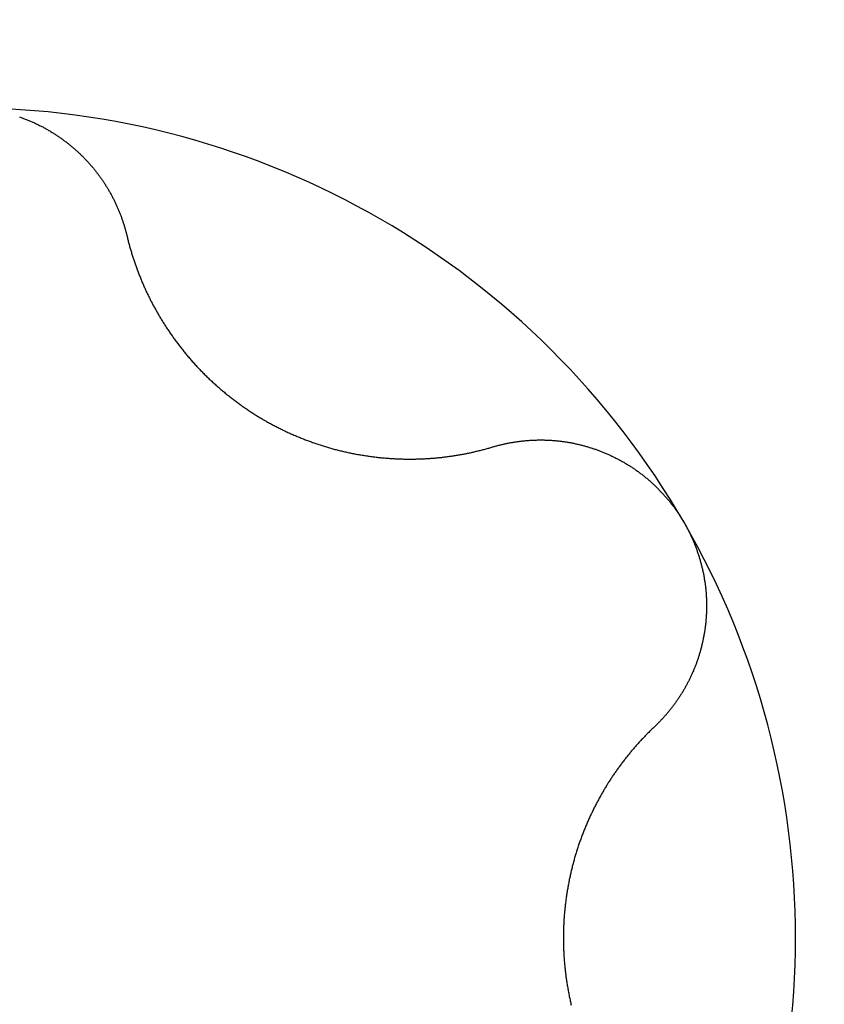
# Model space of a CAD drawing. Extents: x 1107 to 4046, y 937 to 3355.
# Tile 177 of 256: x 2148.61 to 2150.52, y 1717.56 to 1719.9. Entities that reach past the tile are written whole.
import ezdxf

# ---------------------------------------------------------------- set-up
doc = ezdxf.new("R2010")
doc.units = 0
doc.layers.add('KF_VIDA_L___C_REAR', color=7, linetype='CONTINUOUS')

# ---------------------------------------------------------------- blocks, each defined once
blk = doc.blocks.new('KF_VIDA_L___C_REAR')
at = {"layer": 'KF_VIDA_L___C_REAR'}
for points in [[(-38.3714, 30.4534, 0), (-38.3693, 30.4527, 0), (-38.3673, 30.452, 0), (-38.3653, 30.4512, 0), (-38.3632, 30.4505, 0), (-38.3612, 30.4497, 0), (-38.3592, 30.449, 0), (-38.3572, 30.4482, 0), (-38.3551, 30.4474, 0), (-38.3531, 30.4466, 0), (-38.3511, 30.4458, 0), (-38.3491, 30.445, 0), (-38.3471, 30.4442, 0), (-38.3451, 30.4433, 0), (-38.3432, 30.4425, 0), (-38.3412, 30.4416, 0), (-38.3392, 30.4408, 0), (-38.3372, 30.4399, 0), (-38.3353, 30.439, 0), (-38.3333, 30.4381, 0), (-38.3313, 30.4372, 0), (-38.3294, 30.4363, 0), (-38.3275, 30.4353, 0), (-38.3255, 30.4344, 0), (-38.3236, 30.4334, 0), (-38.3217, 30.4325, 0), (-38.3198, 30.4315, 0), (-38.3178, 30.4305, 0), (-38.3159, 30.4295, 0), (-38.314, 30.4285, 0), (-38.3122, 30.4275, 0), (-38.3103, 30.4264, 0), (-38.3084, 30.4254, 0), (-38.3065, 30.4243, 0), (-38.3047, 30.4233, 0), (-38.3028, 30.4222, 0), (-38.301, 30.4211, 0), (-38.2991, 30.4201, 0), (-38.2973, 30.419, 0), (-38.2954, 30.4179, 0), (-38.2936, 30.4167, 0), (-38.2918, 30.4156, 0), (-38.29, 30.4145, 0), (-38.2882, 30.4133, 0), (-38.2864, 30.4122, 0), (-38.2846, 30.411, 0), (-38.2828, 30.4098, 0), (-38.2811, 30.4087, 0), (-38.2793, 30.4075, 0), (-38.2775, 30.4063, 0), (-38.2758, 30.4051, 0), (-38.2741, 30.4039, 0), (-38.2723, 30.4026, 0), (-38.2706, 30.4014, 0), (-38.2689, 30.4002, 0), (-38.2672, 30.3989, 0), (-38.2655, 30.3977, 0), (-38.2638, 30.3964, 0), (-38.2621, 30.3951, 0), (-38.2604, 30.3939, 0), (-38.2587, 30.3926, 0), (-38.2571, 30.3913, 0), (-38.2554, 30.39, 0), (-38.2538, 30.3887, 0), (-38.2521, 30.3874, 0), (-38.2505, 30.386, 0), (-38.2489, 30.3847, 0), (-38.2473, 30.3834, 0), (-38.2457, 30.382, 0), (-38.2441, 30.3807, 0), (-38.2425, 30.3793, 0), (-38.2409, 30.378, 0), (-38.2393, 30.3766, 0), (-38.2378, 30.3752, 0), (-38.2362, 30.3738, 0), (-38.2347, 30.3724, 0), (-38.2332, 30.3711, 0), (-38.2316, 30.3697, 0), (-38.2301, 30.3682, 0), (-38.2286, 30.3668, 0), (-38.2271, 30.3654, 0), (-38.2256, 30.364, 0), (-38.2241, 30.3626, 0), (-38.2227, 30.3611, 0), (-38.2212, 30.3597, 0), (-38.2198, 30.3582, 0), (-38.2183, 30.3568, 0), (-38.2169, 30.3553, 0), (-38.2155, 30.3539, 0), (-38.2141, 30.3524, 0), (-38.2126, 30.3509, 0), (-38.2113, 30.3494, 0), (-38.2099, 30.348, 0), (-38.2085, 30.3465, 0), (-38.2071, 30.345, 0), (-38.2058, 30.3435, 0), (-38.2044, 30.342, 0), (-38.2031, 30.3405, 0), (-38.2018, 30.339, 0), (-38.2005, 30.3374, 0), (-38.1992, 30.3359, 0), (-38.1979, 30.3344, 0), (-38.1966, 30.3329, 0), (-38.1953, 30.3314, 0), (-38.194, 30.3298, 0), (-38.1928, 30.3283, 0), (-38.1916, 30.3267, 0), (-38.1903, 30.3252, 0), (-38.1891, 30.3237, 0), (-38.1879, 30.3221, 0), (-38.1867, 30.3205, 0), (-38.1855, 30.319, 0), (-38.1843, 30.3174, 0), (-38.1831, 30.3158, 0), (-38.182, 30.3143, 0), (-38.1808, 30.3127, 0), (-38.1796, 30.3111, 0), (-38.1785, 30.3095, 0), (-38.1774, 30.3079, 0), (-38.1762, 30.3062, 0), (-38.1751, 30.3046, 0), (-38.174, 30.303, 0), (-38.1729, 30.3014, 0), (-38.1718, 30.2997, 0), (-38.1707, 30.2981, 0), (-38.1696, 30.2964, 0), (-38.1685, 30.2947, 0), (-38.1675, 30.2931, 0), (-38.1664, 30.2914, 0), (-38.1653, 30.2897, 0), (-38.1643, 30.2881, 0), (-38.1633, 30.2864, 0), (-38.1622, 30.2847, 0), (-38.1612, 30.283, 0), (-38.1602, 30.2813, 0), (-38.1592, 30.2796, 0), (-38.1582, 30.2778, 0), (-38.1572, 30.2761, 0), (-38.1562, 30.2744, 0), (-38.1553, 30.2727, 0), (-38.1543, 30.2709, 0), (-38.1533, 30.2692, 0), (-38.1524, 30.2674, 0), (-38.1515, 30.2657, 0), (-38.1505, 30.2639, 0), (-38.1496, 30.2622, 0), (-38.1487, 30.2604, 0), (-38.1478, 30.2586, 0), (-38.1469, 30.2568, 0), (-38.146, 30.2551, 0), (-38.1451, 30.2533, 0), (-38.1443, 30.2515, 0), (-38.1434, 30.2497, 0), (-38.1426, 30.2479, 0), (-38.1417, 30.2461, 0), (-38.1409, 30.2443, 0), (-38.1401, 30.2425, 0), (-38.1392, 30.2407, 0), (-38.1384, 30.2388, 0), (-38.1376, 30.237, 0), (-38.1368, 30.2352, 0), (-38.1361, 30.2334, 0), (-38.1353, 30.2315, 0), (-38.1345, 30.2297, 0), (-38.1338, 30.2278, 0), (-38.133, 30.226, 0), (-38.1323, 30.2241, 0), (-38.1316, 30.2223, 0), (-38.1309, 30.2204, 0), (-38.1302, 30.2186, 0), (-38.1295, 30.2167, 0), (-38.1288, 30.2148, 0), (-38.1281, 30.213, 0), (-38.1274, 30.2111, 0), (-38.1268, 30.2092, 0), (-38.1261, 30.2073, 0), (-38.1255, 30.2055, 0), (-38.1249, 30.2036, 0), (-38.1242, 30.2017, 0), (-38.1236, 30.1998, 0), (-38.123, 30.1979, 0), (-38.1224, 30.196, 0), (-38.1219, 30.1941, 0), (-38.1213, 30.1922, 0), (-38.1207, 30.1903, 0), (-38.1202, 30.1884, 0), (-38.1196, 30.1865, 0), (-38.1191, 30.1846, 0), (-38.1186, 30.1827, 0), (-38.1181, 30.1808, 0), (-38.1176, 30.1788, 0), (-38.1171, 30.1769, 0), (-38.1166, 30.175, 0), (-38.1161, 30.1731, 0), (-38.1157, 30.1711, 0)], [(-38.1157, 30.1711, 0), (-38.1151, 30.1688, 0), (-38.1145, 30.1665, 0), (-38.114, 30.1641, 0), (-38.1134, 30.1618, 0), (-38.1128, 30.1594, 0), (-38.1122, 30.1571, 0), (-38.1116, 30.1548, 0), (-38.1109, 30.1524, 0), (-38.1103, 30.1501, 0), (-38.1097, 30.1478, 0), (-38.109, 30.1455, 0), (-38.1084, 30.1431, 0), (-38.1077, 30.1408, 0), (-38.1071, 30.1385, 0), (-38.1064, 30.1362, 0), (-38.1057, 30.1339, 0), (-38.105, 30.1316, 0), (-38.1043, 30.1293, 0), (-38.1036, 30.127, 0), (-38.1029, 30.1247, 0), (-38.1022, 30.1224, 0), (-38.1014, 30.1201, 0), (-38.1007, 30.1178, 0), (-38.1, 30.1155, 0), (-38.0992, 30.1132, 0), (-38.0985, 30.111, 0), (-38.0977, 30.1087, 0), (-38.0969, 30.1064, 0), (-38.0961, 30.1042, 0), (-38.0953, 30.1019, 0), (-38.0945, 30.0996, 0), (-38.0937, 30.0974, 0), (-38.0929, 30.0951, 0), (-38.0921, 30.0929, 0), (-38.0913, 30.0906, 0), (-38.0904, 30.0884, 0), (-38.0896, 30.0862, 0), (-38.0888, 30.0839, 0), (-38.0879, 30.0817, 0), (-38.087, 30.0795, 0), (-38.0862, 30.0773, 0), (-38.0853, 30.0751, 0), (-38.0844, 30.0728, 0), (-38.0835, 30.0706, 0), (-38.0826, 30.0684, 0), (-38.0817, 30.0662, 0), (-38.0808, 30.064, 0), (-38.0799, 30.0619, 0), (-38.079, 30.0597, 0), (-38.078, 30.0575, 0), (-38.0771, 30.0553, 0), (-38.0762, 30.0532, 0), (-38.0752, 30.051, 0), (-38.0742, 30.0488, 0), (-38.0733, 30.0467, 0), (-38.0723, 30.0445, 0), (-38.0713, 30.0424, 0), (-38.0703, 30.0403, 0), (-38.0694, 30.0381, 0), (-38.0684, 30.036, 0), (-38.0674, 30.0339, 0), (-38.0663, 30.0318, 0), (-38.0653, 30.0296, 0), (-38.0643, 30.0275, 0), (-38.0633, 30.0254, 0), (-38.0622, 30.0233, 0), (-38.0612, 30.0212, 0), (-38.0601, 30.0191, 0), (-38.0591, 30.0171, 0), (-38.058, 30.0149, 0), (-38.0569, 30.0128, 0), (-38.0558, 30.0107, 0), (-38.0547, 30.0086, 0), (-38.0536, 30.0065, 0), (-38.0525, 30.0044, 0), (-38.0513, 30.0023, 0), (-38.0502, 30.0002, 0), (-38.049, 29.9981, 0), (-38.0479, 29.996, 0), (-38.0467, 29.9939, 0), (-38.0455, 29.9918, 0), (-38.0443, 29.9896, 0), (-38.0431, 29.9875, 0), (-38.0419, 29.9854, 0), (-38.0406, 29.9833, 0), (-38.0394, 29.9812, 0), (-38.0381, 29.9791, 0), (-38.0369, 29.977, 0), (-38.0356, 29.9748, 0), (-38.0343, 29.9727, 0), (-38.0331, 29.9706, 0), (-38.0318, 29.9685, 0), (-38.0304, 29.9664, 0), (-38.0291, 29.9643, 0), (-38.0278, 29.9622, 0), (-38.0265, 29.9601, 0), (-38.0251, 29.9579, 0), (-38.0238, 29.9558, 0), (-38.0224, 29.9537, 0), (-38.021, 29.9516, 0), (-38.0196, 29.9495, 0), (-38.0182, 29.9474, 0), (-38.0168, 29.9453, 0), (-38.0154, 29.9432, 0), (-38.014, 29.9411, 0), (-38.0126, 29.939, 0), (-38.0111, 29.9369, 0), (-38.0097, 29.9349, 0), (-38.0082, 29.9328, 0), (-38.0067, 29.9307, 0), (-38.0052, 29.9286, 0), (-38.0037, 29.9265, 0), (-38.0022, 29.9244, 0), (-38.0007, 29.9224, 0), (-37.9992, 29.9203, 0), (-37.9977, 29.9182, 0), (-37.9961, 29.9162, 0), (-37.9946, 29.9141, 0), (-37.993, 29.912, 0), (-37.9915, 29.91, 0), (-37.9899, 29.9079, 0), (-37.9883, 29.9059, 0), (-37.9867, 29.9038, 0), (-37.9851, 29.9018, 0), (-37.9835, 29.8998, 0), (-37.9819, 29.8977, 0), (-37.9803, 29.8957, 0), (-37.9786, 29.8937, 0), (-37.977, 29.8917, 0), (-37.9753, 29.8896, 0), (-37.9736, 29.8876, 0), (-37.972, 29.8856, 0), (-37.9703, 29.8836, 0), (-37.9686, 29.8816, 0), (-37.9669, 29.8796, 0), (-37.9652, 29.8776, 0), (-37.9634, 29.8757, 0), (-37.9617, 29.8737, 0), (-37.96, 29.8717, 0), (-37.9582, 29.8698, 0), (-37.9565, 29.8678, 0), (-37.9547, 29.8658, 0), (-37.9529, 29.8639, 0), (-37.9511, 29.862, 0), (-37.9494, 29.86, 0), (-37.9476, 29.8581, 0), (-37.9457, 29.8562, 0), (-37.9439, 29.8543, 0), (-37.9421, 29.8523, 0), (-37.9403, 29.8504, 0), (-37.9384, 29.8485, 0), (-37.9366, 29.8467, 0), (-37.9347, 29.8448, 0), (-37.9328, 29.8429, 0), (-37.931, 29.841, 0), (-37.9291, 29.8392, 0), (-37.9272, 29.8373, 0), (-37.9253, 29.8354, 0), (-37.9234, 29.8336, 0), (-37.9215, 29.8318, 0), (-37.9195, 29.8299, 0), (-37.9176, 29.8281, 0), (-37.9157, 29.8263, 0), (-37.9137, 29.8245, 0), (-37.9118, 29.8227, 0), (-37.9098, 29.8209, 0), (-37.9079, 29.8191, 0), (-37.9059, 29.8173, 0), (-37.9039, 29.8156, 0), (-37.9019, 29.8138, 0), (-37.8999, 29.812, 0), (-37.8979, 29.8103, 0), (-37.8959, 29.8086, 0), (-37.8939, 29.8068, 0), (-37.8919, 29.8051, 0), (-37.8899, 29.8034, 0), (-37.8879, 29.8017, 0), (-37.8858, 29.8, 0), (-37.8838, 29.7983, 0), (-37.8817, 29.7966, 0), (-37.8797, 29.7949, 0), (-37.8776, 29.7932, 0), (-37.8756, 29.7916, 0), (-37.8735, 29.7899, 0), (-37.8714, 29.7883, 0), (-37.8693, 29.7867, 0), (-37.8673, 29.785, 0), (-37.8652, 29.7834, 0), (-37.8631, 29.7818, 0), (-37.861, 29.7802, 0), (-37.8589, 29.7786, 0), (-37.8568, 29.777, 0), (-37.8547, 29.7755, 0), (-37.8526, 29.7739, 0), (-37.8504, 29.7723, 0), (-37.8483, 29.7708, 0), (-37.8462, 29.7693, 0), (-37.8441, 29.7677, 0), (-37.8419, 29.7662, 0), (-37.8398, 29.7647, 0), (-37.8376, 29.7632, 0), (-37.8355, 29.7617, 0), (-37.8334, 29.7602, 0), (-37.8312, 29.7587, 0), (-37.829, 29.7573, 0), (-37.8269, 29.7558, 0), (-37.8247, 29.7544, 0), (-37.8226, 29.753, 0), (-37.8204, 29.7515, 0), (-37.8182, 29.7501, 0), (-37.816, 29.7487, 0), (-37.8139, 29.7473, 0), (-37.8117, 29.7459, 0), (-37.8095, 29.7446, 0), (-37.8073, 29.7432, 0), (-37.8051, 29.7418, 0), (-37.803, 29.7405, 0), (-37.8008, 29.7392, 0), (-37.7986, 29.7378, 0), (-37.7964, 29.7365, 0), (-37.7942, 29.7352, 0), (-37.792, 29.7339, 0), (-37.7898, 29.7327, 0), (-37.7876, 29.7314, 0), (-37.7854, 29.7301, 0), (-37.7832, 29.7289, 0), (-37.7809, 29.7276, 0), (-37.7787, 29.7264, 0), (-37.7765, 29.7251, 0), (-37.7742, 29.7239, 0), (-37.772, 29.7227, 0), (-37.7697, 29.7215, 0), (-37.7674, 29.7203, 0), (-37.7651, 29.7191, 0), (-37.7629, 29.7179, 0), (-37.7606, 29.7167, 0), (-37.7583, 29.7155, 0), (-37.7559, 29.7143, 0), (-37.7536, 29.7132, 0), (-37.7513, 29.712, 0), (-37.749, 29.7109, 0), (-37.7466, 29.7097, 0), (-37.7443, 29.7086, 0), (-37.7419, 29.7074, 0), (-37.7396, 29.7063, 0), (-37.7372, 29.7052, 0), (-37.7348, 29.7041, 0), (-37.7325, 29.703, 0), (-37.7301, 29.7019, 0), (-37.7277, 29.7008, 0), (-37.7253, 29.6998, 0), (-37.7229, 29.6987, 0), (-37.7205, 29.6976, 0), (-37.7181, 29.6966, 0), (-37.7157, 29.6956, 0), (-37.7132, 29.6945, 0), (-37.7108, 29.6935, 0), (-37.7084, 29.6925, 0), (-37.7059, 29.6915, 0), (-37.7035, 29.6905, 0), (-37.701, 29.6895, 0), (-37.6986, 29.6885, 0), (-37.6961, 29.6875, 0), (-37.6937, 29.6866, 0), (-37.6912, 29.6856, 0), (-37.6887, 29.6847, 0), (-37.6863, 29.6837, 0), (-37.6838, 29.6828, 0), (-37.6813, 29.6819, 0), (-37.6788, 29.681, 0), (-37.6763, 29.6801, 0), (-37.6738, 29.6792, 0), (-37.6713, 29.6783, 0), (-37.6688, 29.6774, 0), (-37.6663, 29.6766, 0), (-37.6638, 29.6757, 0), (-37.6613, 29.6748, 0), (-37.6587, 29.674, 0), (-37.6562, 29.6732, 0), (-37.6537, 29.6724, 0), (-37.6512, 29.6716, 0), (-37.6486, 29.6708, 0), (-37.6461, 29.67, 0), (-37.6436, 29.6692, 0), (-37.641, 29.6684, 0), (-37.6385, 29.6677, 0), (-37.6359, 29.6669, 0), (-37.6334, 29.6662, 0), (-37.6308, 29.6654, 0), (-37.6283, 29.6647, 0), (-37.6257, 29.664, 0), (-37.6232, 29.6633, 0), (-37.6206, 29.6626, 0), (-37.618, 29.6619, 0), (-37.6155, 29.6613, 0), (-37.6129, 29.6606, 0), (-37.6104, 29.66, 0), (-37.6078, 29.6593, 0), (-37.6052, 29.6587, 0), (-37.6026, 29.6581, 0), (-37.6001, 29.6575, 0), (-37.5975, 29.6569, 0), (-37.5949, 29.6563, 0), (-37.5924, 29.6557, 0), (-37.5898, 29.6552, 0), (-37.5872, 29.6546, 0), (-37.5846, 29.6541, 0), (-37.5821, 29.6535, 0), (-37.5795, 29.653, 0), (-37.5769, 29.6525, 0), (-37.5743, 29.652, 0), (-37.5718, 29.6515, 0), (-37.5692, 29.651, 0), (-37.5666, 29.6506, 0), (-37.564, 29.6501, 0), (-37.5615, 29.6497, 0), (-37.5589, 29.6492, 0), (-37.5563, 29.6488, 0), (-37.5537, 29.6484, 0), (-37.5512, 29.648, 0), (-37.5486, 29.6476, 0), (-37.546, 29.6472, 0), (-37.5435, 29.6468, 0), (-37.5409, 29.6464, 0), (-37.5383, 29.6461, 0), (-37.5357, 29.6457, 0), (-37.5332, 29.6454, 0), (-37.5306, 29.6451, 0), (-37.5281, 29.6447, 0), (-37.5255, 29.6444, 0), (-37.5229, 29.6441, 0), (-37.5204, 29.6438, 0), (-37.5178, 29.6436, 0), (-37.5153, 29.6433, 0), (-37.5127, 29.643, 0), (-37.5102, 29.6428, 0), (-37.5076, 29.6425, 0), (-37.5051, 29.6423, 0), (-37.5026, 29.6421, 0), (-37.5, 29.6419, 0), (-37.4975, 29.6417, 0), (-37.495, 29.6415, 0), (-37.4924, 29.6413, 0), (-37.4899, 29.6411, 0), (-37.4874, 29.6409, 0), (-37.4849, 29.6408, 0), (-37.4823, 29.6406, 0), (-37.4798, 29.6405, 0), (-37.4773, 29.6404, 0), (-37.4748, 29.6402, 0), (-37.4723, 29.6401, 0), (-37.4698, 29.64, 0), (-37.4673, 29.6399, 0), (-37.4648, 29.6398, 0), (-37.4624, 29.6398, 0), (-37.4599, 29.6397, 0), (-37.4574, 29.6396, 0), (-37.4549, 29.6396, 0), (-37.4525, 29.6395, 0), (-37.45, 29.6395, 0), (-37.4476, 29.6395, 0), (-37.4451, 29.6395, 0), (-37.4427, 29.6395, 0), (-37.4402, 29.6395, 0), (-37.4378, 29.6395, 0), (-37.4354, 29.6395, 0), (-37.4329, 29.6395, 0), (-37.4305, 29.6396, 0), (-37.4281, 29.6396, 0), (-37.4257, 29.6397, 0), (-37.4233, 29.6397, 0), (-37.4209, 29.6398, 0), (-37.4185, 29.6399, 0), (-37.4161, 29.6399, 0), (-37.4137, 29.64, 0), (-37.4114, 29.6401, 0), (-37.409, 29.6403, 0), (-37.4067, 29.6404, 0), (-37.4043, 29.6405, 0), (-37.402, 29.6406, 0), (-37.3996, 29.6408, 0), (-37.3973, 29.6409, 0), (-37.395, 29.6411, 0), (-37.3926, 29.6413, 0), (-37.3903, 29.6414, 0), (-37.3879, 29.6416, 0), (-37.3856, 29.6418, 0), (-37.3833, 29.642, 0), (-37.3809, 29.6422, 0), (-37.3786, 29.6424, 0), (-37.3762, 29.6427, 0), (-37.3739, 29.6429, 0), (-37.3715, 29.6431, 0), (-37.3692, 29.6434, 0), (-37.3668, 29.6436, 0), (-37.3645, 29.6439, 0), (-37.3621, 29.6442, 0), (-37.3598, 29.6445, 0), (-37.3574, 29.6448, 0), (-37.3551, 29.6451, 0), (-37.3527, 29.6454, 0), (-37.3504, 29.6457, 0), (-37.348, 29.646, 0), (-37.3457, 29.6463, 0), (-37.3433, 29.6467, 0), (-37.341, 29.647, 0), (-37.3386, 29.6474, 0), (-37.3362, 29.6477, 0), (-37.3339, 29.6481, 0), (-37.3315, 29.6485, 0), (-37.3292, 29.6489, 0), (-37.3268, 29.6493, 0), (-37.3245, 29.6497, 0), (-37.3221, 29.6501, 0), (-37.3198, 29.6505, 0), (-37.3174, 29.651, 0), (-37.315, 29.6514, 0), (-37.3127, 29.6518, 0), (-37.3103, 29.6523, 0), (-37.308, 29.6528, 0), (-37.3056, 29.6532, 0), (-37.3033, 29.6537, 0), (-37.3009, 29.6542, 0), (-37.2986, 29.6547, 0), (-37.2962, 29.6552, 0), (-37.2939, 29.6557, 0), (-37.2915, 29.6562, 0), (-37.2892, 29.6568, 0), (-37.2868, 29.6573, 0), (-37.2845, 29.6579, 0), (-37.2822, 29.6584, 0), (-37.2798, 29.659, 0), (-37.2775, 29.6595, 0), (-37.2751, 29.6601, 0), (-37.2728, 29.6607, 0), (-37.2705, 29.6613, 0), (-37.2681, 29.6619, 0), (-37.2658, 29.6625, 0), (-37.2635, 29.6632, 0), (-37.2611, 29.6638, 0), (-37.2588, 29.6644, 0), (-37.2565, 29.6651, 0), (-37.2542, 29.6657, 0), (-37.2519, 29.6664, 0), (-37.2495, 29.6671, 0), (-37.2472, 29.6677, 0), (-37.2449, 29.6684, 0)], [(-37.2449, 29.6684, 0), (-37.243, 29.669, 0), (-37.2411, 29.6695, 0), (-37.2392, 29.6701, 0), (-37.2373, 29.6706, 0), (-37.2354, 29.6711, 0), (-37.2335, 29.6717, 0), (-37.2316, 29.6722, 0), (-37.2296, 29.6726, 0), (-37.2277, 29.6731, 0), (-37.2258, 29.6736, 0), (-37.2239, 29.6741, 0), (-37.2219, 29.6745, 0), (-37.22, 29.675, 0), (-37.2181, 29.6754, 0), (-37.2161, 29.6758, 0), (-37.2142, 29.6763, 0), (-37.2122, 29.6767, 0), (-37.2103, 29.6771, 0), (-37.2083, 29.6774, 0), (-37.2064, 29.6778, 0), (-37.2044, 29.6782, 0), (-37.2025, 29.6786, 0), (-37.2005, 29.6789, 0), (-37.1986, 29.6792, 0), (-37.1966, 29.6796, 0), (-37.1946, 29.6799, 0), (-37.1927, 29.6802, 0), (-37.1907, 29.6805, 0), (-37.1887, 29.6808, 0), (-37.1868, 29.6811, 0), (-37.1848, 29.6813, 0), (-37.1828, 29.6816, 0), (-37.1808, 29.6818, 0), (-37.1789, 29.6821, 0), (-37.1769, 29.6823, 0), (-37.1749, 29.6825, 0), (-37.1729, 29.6828, 0), (-37.171, 29.683, 0), (-37.169, 29.6831, 0), (-37.167, 29.6833, 0), (-37.165, 29.6835, 0), (-37.163, 29.6837, 0), (-37.161, 29.6838, 0), (-37.1591, 29.684, 0), (-37.1571, 29.6841, 0), (-37.1551, 29.6842, 0), (-37.1531, 29.6843, 0), (-37.1511, 29.6844, 0), (-37.1491, 29.6845, 0), (-37.1471, 29.6846, 0), (-37.1452, 29.6847, 0), (-37.1432, 29.6848, 0), (-37.1412, 29.6848, 0), (-37.1392, 29.6849, 0), (-37.1372, 29.6849, 0), (-37.1352, 29.6849, 0), (-37.1332, 29.6849, 0), (-37.1313, 29.6849, 0), (-37.1293, 29.6849, 0), (-37.1273, 29.6849, 0), (-37.1253, 29.6849, 0), (-37.1233, 29.6849, 0), (-37.1213, 29.6848, 0), (-37.1194, 29.6848, 0), (-37.1174, 29.6847, 0), (-37.1154, 29.6846, 0), (-37.1134, 29.6845, 0), (-37.1114, 29.6844, 0), (-37.1095, 29.6843, 0), (-37.1075, 29.6842, 0), (-37.1055, 29.6841, 0), (-37.1035, 29.684, 0), (-37.1016, 29.6838, 0), (-37.0996, 29.6837, 0), (-37.0976, 29.6835, 0), (-37.0957, 29.6833, 0), (-37.0937, 29.6832, 0), (-37.0917, 29.683, 0), (-37.0898, 29.6828, 0), (-37.0878, 29.6826, 0), (-37.0859, 29.6823, 0), (-37.0839, 29.6821, 0), (-37.082, 29.6819, 0), (-37.08, 29.6816, 0), (-37.0781, 29.6813, 0), (-37.0761, 29.6811, 0), (-37.0742, 29.6808, 0), (-37.0722, 29.6805, 0), (-37.0703, 29.6802, 0), (-37.0683, 29.6799, 0), (-37.0663, 29.6795, 0), (-37.0644, 29.6792, 0), (-37.0624, 29.6789, 0), (-37.0605, 29.6785, 0), (-37.0585, 29.6781, 0), (-37.0565, 29.6778, 0), (-37.0546, 29.6774, 0), (-37.0526, 29.677, 0), (-37.0506, 29.6765, 0), (-37.0486, 29.6761, 0), (-37.0467, 29.6757, 0), (-37.0447, 29.6752, 0), (-37.0427, 29.6748, 0), (-37.0407, 29.6743, 0), (-37.0388, 29.6738, 0), (-37.0368, 29.6733, 0), (-37.0348, 29.6728, 0), (-37.0328, 29.6723, 0), (-37.0308, 29.6718, 0), (-37.0289, 29.6713, 0), (-37.0269, 29.6707, 0), (-37.0249, 29.6702, 0), (-37.0229, 29.6696, 0), (-37.021, 29.669, 0), (-37.019, 29.6684, 0), (-37.017, 29.6678, 0), (-37.015, 29.6672, 0), (-37.013, 29.6666, 0), (-37.0111, 29.666, 0), (-37.0091, 29.6653, 0), (-37.0071, 29.6647, 0), (-37.0052, 29.664, 0), (-37.0032, 29.6634, 0), (-37.0012, 29.6627, 0), (-36.9992, 29.662, 0), (-36.9973, 29.6613, 0), (-36.9953, 29.6606, 0), (-36.9933, 29.6598, 0), (-36.9914, 29.6591, 0), (-36.9894, 29.6583, 0), (-36.9875, 29.6576, 0), (-36.9855, 29.6568, 0), (-36.9836, 29.656, 0), (-36.9816, 29.6552, 0), (-36.9797, 29.6544, 0), (-36.9777, 29.6536, 0), (-36.9758, 29.6528, 0), (-36.9738, 29.6519, 0), (-36.9719, 29.6511, 0), (-36.97, 29.6502, 0), (-36.968, 29.6494, 0), (-36.9661, 29.6485, 0), (-36.9642, 29.6476, 0), (-36.9623, 29.6467, 0), (-36.9603, 29.6458, 0), (-36.9584, 29.6449, 0), (-36.9565, 29.6439, 0), (-36.9546, 29.643, 0), (-36.9527, 29.642, 0), (-36.9508, 29.6411, 0), (-36.9489, 29.6401, 0), (-36.947, 29.6391, 0), (-36.9451, 29.6381, 0), (-36.9432, 29.6371, 0), (-36.9414, 29.6361, 0), (-36.9395, 29.635, 0), (-36.9376, 29.634, 0), (-36.9358, 29.633, 0), (-36.9339, 29.6319, 0), (-36.932, 29.6308, 0), (-36.9302, 29.6297, 0), (-36.9284, 29.6286, 0), (-36.9265, 29.6275, 0), (-36.9247, 29.6264, 0), (-36.9229, 29.6253, 0), (-36.921, 29.6241, 0), (-36.9192, 29.623, 0), (-36.9174, 29.6218, 0), (-36.9156, 29.6207, 0), (-36.9138, 29.6195, 0), (-36.912, 29.6183, 0), (-36.9102, 29.6171, 0), (-36.9085, 29.6159, 0), (-36.9067, 29.6146, 0), (-36.9049, 29.6134, 0), (-36.9032, 29.6122, 0), (-36.9014, 29.6109, 0), (-36.8996, 29.6096, 0), (-36.8979, 29.6084, 0), (-36.8962, 29.6071, 0), (-36.8944, 29.6058, 0), (-36.8927, 29.6045, 0), (-36.891, 29.6032, 0), (-36.8893, 29.6018, 0), (-36.8876, 29.6005, 0), (-36.8859, 29.5992, 0), (-36.8842, 29.5978, 0), (-36.8825, 29.5964, 0), (-36.8809, 29.5951, 0), (-36.8792, 29.5937, 0), (-36.8776, 29.5923, 0), (-36.8759, 29.5909, 0), (-36.8743, 29.5895, 0), (-36.8726, 29.5881, 0), (-36.871, 29.5866, 0), (-36.8694, 29.5852, 0), (-36.8678, 29.5838, 0), (-36.8662, 29.5823, 0), (-36.8646, 29.5808, 0), (-36.863, 29.5794, 0), (-36.8614, 29.5779, 0), (-36.8598, 29.5764, 0), (-36.8583, 29.5749, 0), (-36.8567, 29.5734, 0), (-36.8552, 29.5719, 0), (-36.8536, 29.5704, 0), (-36.8521, 29.5688, 0), (-36.8506, 29.5673, 0), (-36.8491, 29.5657, 0), (-36.8476, 29.5642, 0), (-36.8461, 29.5626, 0), (-36.8446, 29.5611, 0), (-36.8431, 29.5595, 0), (-36.8416, 29.5579, 0), (-36.8402, 29.5563, 0), (-36.8387, 29.5547, 0), (-36.8373, 29.5531, 0), (-36.8358, 29.5515, 0), (-36.8344, 29.5499, 0), (-36.833, 29.5483, 0), (-36.8316, 29.5466, 0), (-36.8302, 29.545, 0), (-36.8288, 29.5433, 0), (-36.8274, 29.5417, 0), (-36.826, 29.54, 0), (-36.8247, 29.5384, 0), (-36.8233, 29.5367, 0), (-36.822, 29.535, 0), (-36.8207, 29.5333, 0), (-36.8193, 29.5316, 0), (-36.818, 29.5299, 0), (-36.8167, 29.5282, 0), (-36.8154, 29.5265, 0), (-36.8141, 29.5248, 0), (-36.8129, 29.5231, 0), (-36.8116, 29.5213, 0), (-36.8103, 29.5196, 0), (-36.8091, 29.5179, 0), (-36.8079, 29.5161, 0), (-36.8067, 29.5144, 0), (-36.8054, 29.5126, 0), (-36.8042, 29.5109, 0), (-36.803, 29.5091, 0), (-36.8019, 29.5073, 0), (-36.8007, 29.5055, 0), (-36.7995, 29.5038, 0), (-36.7984, 29.502, 0), (-36.7973, 29.5002, 0), (-36.7961, 29.4984, 0), (-36.795, 29.4966, 0), (-36.7939, 29.4948, 0), (-36.7928, 29.493, 0), (-36.7917, 29.4911, 0), (-36.7907, 29.4893, 0), (-36.7896, 29.4875, 0)], [(-36.7896, 29.4875, 0), (-36.7886, 29.4857, 0), (-36.7875, 29.4838, 0), (-36.7865, 29.482, 0), (-36.7855, 29.4801, 0), (-36.7844, 29.4783, 0), (-36.7834, 29.4764, 0), (-36.7825, 29.4745, 0), (-36.7815, 29.4727, 0), (-36.7805, 29.4708, 0), (-36.7795, 29.4689, 0), (-36.7786, 29.467, 0), (-36.7776, 29.4651, 0), (-36.7767, 29.4631, 0), (-36.7758, 29.4612, 0), (-36.7749, 29.4593, 0), (-36.774, 29.4574, 0), (-36.7731, 29.4554, 0), (-36.7722, 29.4535, 0), (-36.7713, 29.4515, 0), (-36.7704, 29.4496, 0), (-36.7696, 29.4476, 0), (-36.7687, 29.4456, 0), (-36.7679, 29.4437, 0), (-36.7671, 29.4417, 0), (-36.7663, 29.4397, 0), (-36.7654, 29.4377, 0), (-36.7647, 29.4357, 0), (-36.7639, 29.4337, 0), (-36.7631, 29.4317, 0), (-36.7623, 29.4297, 0), (-36.7616, 29.4277, 0), (-36.7608, 29.4256, 0), (-36.7601, 29.4236, 0), (-36.7594, 29.4216, 0), (-36.7587, 29.4195, 0), (-36.758, 29.4175, 0), (-36.7573, 29.4155, 0), (-36.7566, 29.4134, 0), (-36.7559, 29.4114, 0), (-36.7553, 29.4093, 0), (-36.7546, 29.4072, 0), (-36.754, 29.4052, 0), (-36.7534, 29.4031, 0), (-36.7528, 29.401, 0), (-36.7522, 29.399, 0), (-36.7516, 29.3969, 0), (-36.751, 29.3948, 0), (-36.7504, 29.3927, 0), (-36.7499, 29.3906, 0), (-36.7493, 29.3885, 0), (-36.7488, 29.3864, 0), (-36.7482, 29.3843, 0), (-36.7477, 29.3822, 0), (-36.7472, 29.3801, 0), (-36.7467, 29.378, 0), (-36.7463, 29.3759, 0), (-36.7458, 29.3738, 0), (-36.7453, 29.3717, 0), (-36.7449, 29.3696, 0), (-36.7444, 29.3674, 0), (-36.744, 29.3653, 0), (-36.7436, 29.3632, 0), (-36.7432, 29.3611, 0), (-36.7428, 29.3589, 0), (-36.7424, 29.3568, 0), (-36.7421, 29.3547, 0), (-36.7417, 29.3525, 0), (-36.7414, 29.3504, 0), (-36.7411, 29.3483, 0), (-36.7407, 29.3461, 0), (-36.7404, 29.344, 0), (-36.7401, 29.3418, 0), (-36.7399, 29.3397, 0), (-36.7396, 29.3376, 0), (-36.7393, 29.3354, 0), (-36.7391, 29.3333, 0), (-36.7388, 29.3311, 0), (-36.7386, 29.329, 0), (-36.7384, 29.3268, 0), (-36.7382, 29.3247, 0), (-36.738, 29.3225, 0), (-36.7379, 29.3204, 0), (-36.7377, 29.3182, 0), (-36.7375, 29.3161, 0), (-36.7374, 29.3139, 0), (-36.7373, 29.3118, 0), (-36.7372, 29.3096, 0), (-36.7371, 29.3075, 0), (-36.737, 29.3054, 0), (-36.7369, 29.3032, 0), (-36.7368, 29.3011, 0), (-36.7368, 29.2989, 0), (-36.7368, 29.2968, 0), (-36.7367, 29.2946, 0), (-36.7367, 29.2925, 0), (-36.7367, 29.2903, 0), (-36.7367, 29.2882, 0), (-36.7367, 29.2861, 0), (-36.7368, 29.2839, 0), (-36.7368, 29.2818, 0), (-36.7369, 29.2796, 0), (-36.7369, 29.2775, 0), (-36.737, 29.2754, 0), (-36.7371, 29.2732, 0), (-36.7372, 29.2711, 0), (-36.7373, 29.269, 0), (-36.7374, 29.2669, 0), (-36.7376, 29.2647, 0), (-36.7377, 29.2626, 0), (-36.7379, 29.2605, 0), (-36.7381, 29.2584, 0), (-36.7382, 29.2563, 0), (-36.7384, 29.2541, 0), (-36.7386, 29.252, 0), (-36.7388, 29.2499, 0), (-36.7391, 29.2478, 0), (-36.7393, 29.2457, 0), (-36.7395, 29.2436, 0), (-36.7398, 29.2415, 0), (-36.7401, 29.2394, 0), (-36.7403, 29.2374, 0), (-36.7406, 29.2353, 0), (-36.7409, 29.2332, 0), (-36.7412, 29.2311, 0), (-36.7416, 29.229, 0), (-36.7419, 29.227, 0), (-36.7422, 29.2249, 0), (-36.7426, 29.2228, 0), (-36.7429, 29.2208, 0), (-36.7433, 29.2187, 0), (-36.7437, 29.2167, 0), (-36.7441, 29.2146, 0), (-36.7445, 29.2126, 0), (-36.7449, 29.2105, 0), (-36.7453, 29.2085, 0), (-36.7458, 29.2065, 0), (-36.7462, 29.2044, 0), (-36.7467, 29.2024, 0), (-36.7471, 29.2004, 0), (-36.7476, 29.1984, 0), (-36.7481, 29.1964, 0), (-36.7486, 29.1944, 0), (-36.7491, 29.1924, 0), (-36.7496, 29.1904, 0), (-36.7501, 29.1884, 0), (-36.7506, 29.1864, 0), (-36.7511, 29.1844, 0), (-36.7517, 29.1825, 0), (-36.7522, 29.1805, 0), (-36.7528, 29.1786, 0), (-36.7534, 29.1766, 0), (-36.754, 29.1747, 0), (-36.7546, 29.1727, 0), (-36.7552, 29.1708, 0), (-36.7558, 29.1689, 0), (-36.7564, 29.1669, 0), (-36.757, 29.165, 0), (-36.7577, 29.1631, 0), (-36.7583, 29.1612, 0), (-36.759, 29.1593, 0), (-36.7596, 29.1574, 0), (-36.7603, 29.1555, 0), (-36.761, 29.1537, 0), (-36.7617, 29.1518, 0), (-36.7624, 29.1499, 0), (-36.7631, 29.1481, 0), (-36.7638, 29.1462, 0), (-36.7645, 29.1444, 0), (-36.7652, 29.1426, 0), (-36.766, 29.1408, 0), (-36.7667, 29.1389, 0), (-36.7675, 29.1371, 0), (-36.7682, 29.1353, 0), (-36.769, 29.1335, 0), (-36.7698, 29.1317, 0), (-36.7706, 29.1299, 0), (-36.7714, 29.1281, 0), (-36.7722, 29.1263, 0), (-36.773, 29.1245, 0), (-36.7739, 29.1227, 0), (-36.7747, 29.1209, 0), (-36.7756, 29.1192, 0), (-36.7764, 29.1174, 0), (-36.7773, 29.1156, 0), (-36.7782, 29.1138, 0), (-36.7791, 29.1121, 0), (-36.78, 29.1103, 0), (-36.7809, 29.1085, 0), (-36.7818, 29.1068, 0), (-36.7827, 29.105, 0), (-36.7836, 29.1033, 0), (-36.7846, 29.1016, 0), (-36.7855, 29.0998, 0), (-36.7865, 29.0981, 0), (-36.7875, 29.0963, 0), (-36.7885, 29.0946, 0), (-36.7894, 29.0929, 0), (-36.7904, 29.0912, 0), (-36.7914, 29.0895, 0), (-36.7925, 29.0878, 0), (-36.7935, 29.0861, 0), (-36.7945, 29.0844, 0), (-36.7956, 29.0827, 0), (-36.7966, 29.081, 0), (-36.7977, 29.0793, 0), (-36.7987, 29.0776, 0), (-36.7998, 29.076, 0), (-36.8009, 29.0743, 0), (-36.802, 29.0726, 0), (-36.8031, 29.071, 0), (-36.8042, 29.0693, 0), (-36.8053, 29.0677, 0), (-36.8064, 29.066, 0), (-36.8076, 29.0644, 0), (-36.8087, 29.0628, 0), (-36.8098, 29.0611, 0), (-36.811, 29.0595, 0), (-36.8122, 29.0579, 0), (-36.8133, 29.0563, 0), (-36.8145, 29.0547, 0), (-36.8157, 29.0531, 0), (-36.8169, 29.0515, 0), (-36.8181, 29.0499, 0), (-36.8193, 29.0483, 0), (-36.8205, 29.0468, 0), (-36.8218, 29.0452, 0), (-36.823, 29.0436, 0), (-36.8243, 29.0421, 0), (-36.8255, 29.0405, 0), (-36.8268, 29.039, 0), (-36.828, 29.0375, 0), (-36.8293, 29.0359, 0), (-36.8306, 29.0344, 0), (-36.8319, 29.0329, 0), (-36.8332, 29.0314, 0), (-36.8345, 29.0299, 0), (-36.8358, 29.0284, 0), (-36.8371, 29.0269, 0), (-36.8384, 29.0254, 0), (-36.8398, 29.024, 0), (-36.8411, 29.0225, 0), (-36.8424, 29.021, 0), (-36.8438, 29.0196, 0), (-36.8452, 29.0181, 0), (-36.8465, 29.0167, 0), (-36.8479, 29.0153, 0), (-36.8493, 29.0138, 0), (-36.8507, 29.0124, 0), (-36.8521, 29.011, 0), (-36.8535, 29.0096, 0), (-36.8549, 29.0082, 0), (-36.8563, 29.0068, 0), (-36.8577, 29.0055, 0), (-36.8591, 29.0041, 0), (-36.8606, 29.0027, 0)], [(-36.8606, 29.0027, 0), (-36.8623, 29.0011, 0), (-36.8641, 28.9994, 0), (-36.8658, 28.9977, 0), (-36.8675, 28.9961, 0), (-36.8693, 28.9944, 0), (-36.871, 28.9927, 0), (-36.8727, 28.991, 0), (-36.8744, 28.9893, 0), (-36.8761, 28.9876, 0), (-36.8778, 28.9859, 0), (-36.8795, 28.9841, 0), (-36.8812, 28.9824, 0), (-36.8829, 28.9807, 0), (-36.8845, 28.979, 0), (-36.8862, 28.9772, 0), (-36.8879, 28.9755, 0), (-36.8895, 28.9737, 0), (-36.8912, 28.972, 0), (-36.8928, 28.9702, 0), (-36.8944, 28.9684, 0), (-36.8961, 28.9667, 0), (-36.8977, 28.9649, 0), (-36.8993, 28.9631, 0), (-36.9009, 28.9613, 0), (-36.9025, 28.9595, 0), (-36.9041, 28.9577, 0), (-36.9057, 28.9559, 0), (-36.9072, 28.9541, 0), (-36.9088, 28.9523, 0), (-36.9104, 28.9505, 0), (-36.9119, 28.9487, 0), (-36.9135, 28.9469, 0), (-36.915, 28.945, 0), (-36.9166, 28.9432, 0), (-36.9181, 28.9414, 0), (-36.9196, 28.9395, 0), (-36.9211, 28.9377, 0), (-36.9227, 28.9358, 0), (-36.9242, 28.934, 0), (-36.9256, 28.9321, 0), (-36.9271, 28.9302, 0), (-36.9286, 28.9284, 0), (-36.9301, 28.9265, 0), (-36.9315, 28.9246, 0), (-36.933, 28.9228, 0), (-36.9345, 28.9209, 0), (-36.9359, 28.919, 0), (-36.9373, 28.9171, 0), (-36.9388, 28.9152, 0), (-36.9402, 28.9133, 0), (-36.9416, 28.9114, 0), (-36.943, 28.9095, 0), (-36.9444, 28.9076, 0), (-36.9458, 28.9057, 0), (-36.9472, 28.9038, 0), (-36.9485, 28.9019, 0), (-36.9499, 28.9, 0), (-36.9513, 28.898, 0), (-36.9526, 28.8961, 0), (-36.954, 28.8942, 0), (-36.9553, 28.8923, 0), (-36.9566, 28.8903, 0), (-36.958, 28.8884, 0), (-36.9593, 28.8864, 0), (-36.9606, 28.8845, 0), (-36.9619, 28.8826, 0), (-36.9632, 28.8806, 0), (-36.9645, 28.8786, 0), (-36.9657, 28.8767, 0), (-36.967, 28.8747, 0), (-36.9683, 28.8727, 0), (-36.9696, 28.8707, 0), (-36.9708, 28.8687, 0), (-36.9721, 28.8667, 0), (-36.9734, 28.8646, 0), (-36.9746, 28.8626, 0), (-36.9759, 28.8605, 0), (-36.9771, 28.8585, 0), (-36.9784, 28.8564, 0), (-36.9796, 28.8543, 0), (-36.9808, 28.8523, 0), (-36.9821, 28.8502, 0), (-36.9833, 28.8481, 0), (-36.9845, 28.8459, 0), (-36.9857, 28.8438, 0), (-36.987, 28.8417, 0), (-36.9882, 28.8396, 0), (-36.9894, 28.8374, 0), (-36.9906, 28.8353, 0), (-36.9918, 28.8331, 0), (-36.9929, 28.8309, 0), (-36.9941, 28.8287, 0), (-36.9953, 28.8265, 0), (-36.9965, 28.8244, 0), (-36.9976, 28.8221, 0), (-36.9988, 28.8199, 0), (-36.9999, 28.8177, 0), (-37.0011, 28.8155, 0), (-37.0022, 28.8132, 0), (-37.0034, 28.811, 0), (-37.0045, 28.8087, 0), (-37.0056, 28.8065, 0), (-37.0067, 28.8042, 0), (-37.0078, 28.8019, 0), (-37.0089, 28.7997, 0), (-37.01, 28.7974, 0), (-37.0111, 28.7951, 0), (-37.0122, 28.7928, 0), (-37.0133, 28.7905, 0), (-37.0144, 28.7881, 0), (-37.0154, 28.7858, 0), (-37.0165, 28.7835, 0), (-37.0175, 28.7812, 0), (-37.0186, 28.7788, 0), (-37.0196, 28.7765, 0), (-37.0206, 28.7741, 0), (-37.0216, 28.7717, 0), (-37.0227, 28.7694, 0), (-37.0237, 28.767, 0), (-37.0247, 28.7646, 0), (-37.0256, 28.7622, 0), (-37.0266, 28.7598, 0), (-37.0276, 28.7574, 0), (-37.0286, 28.755, 0), (-37.0295, 28.7526, 0), (-37.0305, 28.7502, 0), (-37.0314, 28.7477, 0), (-37.0323, 28.7453, 0), (-37.0333, 28.7429, 0), (-37.0342, 28.7404, 0), (-37.0351, 28.738, 0), (-37.036, 28.7355, 0), (-37.0369, 28.7331, 0), (-37.0378, 28.7306, 0), (-37.0386, 28.7281, 0), (-37.0395, 28.7256, 0), (-37.0404, 28.7232, 0), (-37.0412, 28.7207, 0), (-37.042, 28.7182, 0), (-37.0429, 28.7157, 0), (-37.0437, 28.7132, 0), (-37.0445, 28.7107, 0), (-37.0453, 28.7082, 0), (-37.0461, 28.7057, 0), (-37.0469, 28.7031, 0), (-37.0476, 28.7006, 0), (-37.0484, 28.6981, 0), (-37.0491, 28.6956, 0), (-37.0499, 28.693, 0), (-37.0506, 28.6905, 0), (-37.0513, 28.6879, 0), (-37.052, 28.6854, 0), (-37.0527, 28.6828, 0), (-37.0534, 28.6803, 0), (-37.0541, 28.6777, 0), (-37.0548, 28.6751, 0), (-37.0555, 28.6726, 0), (-37.0561, 28.67, 0), (-37.0568, 28.6674, 0), (-37.0574, 28.6649, 0), (-37.058, 28.6623, 0), (-37.0586, 28.6597, 0), (-37.0592, 28.6571, 0), (-37.0598, 28.6545, 0), (-37.0604, 28.6519, 0), (-37.061, 28.6493, 0), (-37.0615, 28.6467, 0), (-37.0621, 28.6442, 0), (-37.0626, 28.6416, 0), (-37.0632, 28.639, 0), (-37.0637, 28.6363, 0), (-37.0642, 28.6337, 0), (-37.0647, 28.6311, 0), (-37.0652, 28.6285, 0), (-37.0657, 28.6259, 0), (-37.0662, 28.6233, 0), (-37.0666, 28.6207, 0), (-37.0671, 28.6181, 0), (-37.0675, 28.6155, 0), (-37.068, 28.6129, 0), (-37.0684, 28.6102, 0), (-37.0688, 28.6076, 0), (-37.0692, 28.605, 0), (-37.0696, 28.6024, 0), (-37.07, 28.5998, 0), (-37.0704, 28.5972, 0), (-37.0708, 28.5946, 0), (-37.0711, 28.5919, 0), (-37.0715, 28.5893, 0), (-37.0718, 28.5867, 0), (-37.0721, 28.5841, 0), (-37.0724, 28.5815, 0), (-37.0728, 28.5789, 0), (-37.0731, 28.5762, 0), (-37.0733, 28.5736, 0), (-37.0736, 28.571, 0), (-37.0739, 28.5684, 0), (-37.0741, 28.5658, 0), (-37.0744, 28.5632, 0), (-37.0746, 28.5606, 0), (-37.0749, 28.558, 0), (-37.0751, 28.5554, 0), (-37.0753, 28.5528, 0), (-37.0755, 28.5502, 0), (-37.0757, 28.5476, 0), (-37.0759, 28.545, 0), (-37.076, 28.5424, 0), (-37.0762, 28.5398, 0), (-37.0763, 28.5372, 0), (-37.0765, 28.5346, 0), (-37.0766, 28.532, 0), (-37.0767, 28.5295, 0), (-37.0768, 28.5269, 0), (-37.0769, 28.5243, 0), (-37.077, 28.5217, 0), (-37.0771, 28.5192, 0), (-37.0772, 28.5166, 0), (-37.0772, 28.514, 0), (-37.0773, 28.5115, 0), (-37.0773, 28.5089, 0), (-37.0774, 28.5064, 0), (-37.0774, 28.5038, 0), (-37.0774, 28.5013, 0), (-37.0774, 28.4987, 0), (-37.0774, 28.4962, 0), (-37.0774, 28.4936, 0), (-37.0773, 28.4911, 0), (-37.0773, 28.4885, 0), (-37.0772, 28.486, 0), (-37.0772, 28.4834, 0), (-37.0771, 28.4808, 0), (-37.077, 28.4783, 0), (-37.0769, 28.4757, 0), (-37.0768, 28.4731, 0), (-37.0767, 28.4705, 0), (-37.0766, 28.468, 0), (-37.0765, 28.4654, 0), (-37.0763, 28.4628, 0), (-37.0762, 28.4602, 0), (-37.076, 28.4576, 0), (-37.0759, 28.455, 0), (-37.0757, 28.4524, 0), (-37.0755, 28.4498, 0), (-37.0753, 28.4472, 0), (-37.0751, 28.4446, 0), (-37.0749, 28.442, 0), (-37.0746, 28.4394, 0), (-37.0744, 28.4368, 0), (-37.0741, 28.4342, 0), (-37.0739, 28.4316, 0), (-37.0736, 28.429, 0), (-37.0733, 28.4264, 0), (-37.0731, 28.4238, 0), (-37.0728, 28.4211, 0), (-37.0724, 28.4185, 0), (-37.0721, 28.4159, 0), (-37.0718, 28.4133, 0), (-37.0715, 28.4107, 0), (-37.0711, 28.4081, 0), (-37.0708, 28.4054, 0), (-37.0704, 28.4028, 0), (-37.07, 28.4002, 0), (-37.0696, 28.3976, 0), (-37.0692, 28.395, 0), (-37.0688, 28.3924, 0), (-37.0684, 28.3898, 0), (-37.068, 28.3871, 0), (-37.0675, 28.3845, 0), (-37.0671, 28.3819, 0), (-37.0666, 28.3793, 0), (-37.0662, 28.3767, 0), (-37.0657, 28.3741, 0), (-37.0652, 28.3715, 0), (-37.0647, 28.3689, 0), (-37.0642, 28.3663, 0), (-37.0637, 28.3637, 0), (-37.0632, 28.361, 0), (-37.0626, 28.3584, 0), (-37.0621, 28.3558, 0), (-37.0615, 28.3533, 0), (-37.061, 28.3507, 0), (-37.0604, 28.3481, 0), (-37.0598, 28.3455, 0), (-37.0592, 28.3429, 0), (-37.0586, 28.3403, 0)]]:
    blk.add_polyline3d(points, dxfattribs=at)
for radius, start, end in [(4.85, 328.971531, 211.028469), (4.2, 323.470393, 216.529607), (1.975, 30, 90), (1.975, 330, 30)]:
    blk.add_arc((-38.5, 28.5), radius, start, end, dxfattribs=at)

msp = doc.modelspace()

# ---------------------------------------------------------------- block references
at = {"layer": 'KF_VIDA_L___C_REAR'}
msp.add_blockref('KF_VIDA_L___C_REAR', (2186.9791, 1689.2132), dxfattribs=at)

doc.saveas('drawing.dxf')
